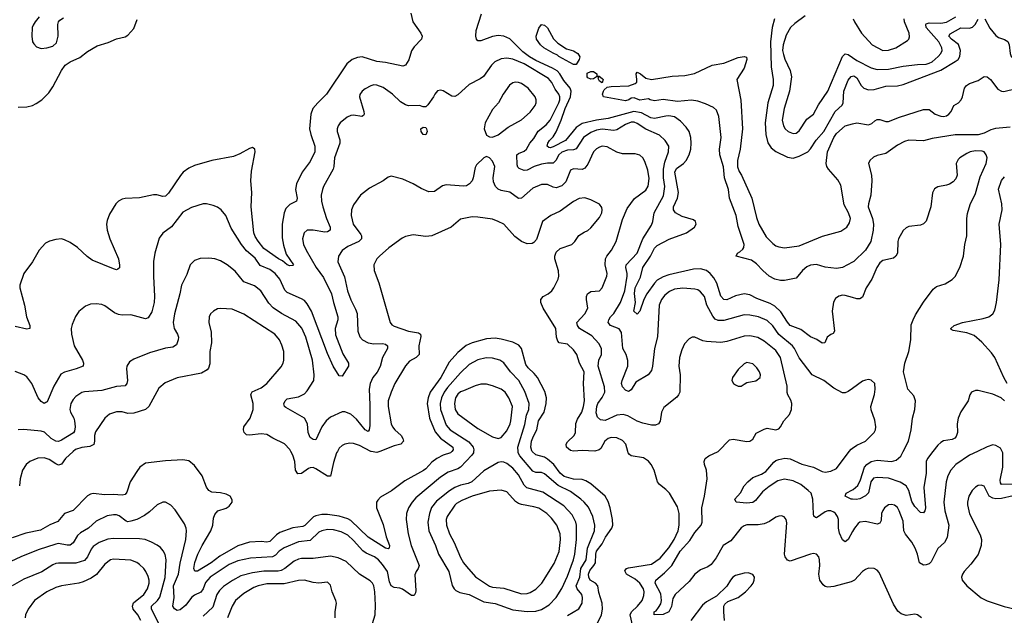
# Model space of a CAD drawing. Header units: inches. Extents: x 1839270 to 1929235, y 762242 to 910350.
# Tile 82 of 256: x 1884241 to 1891050, y 778867 to 782984. Entities that reach past the tile are written whole.
import ezdxf

# ---------------------------------------------------------------- set-up
doc = ezdxf.new("R2010")
doc.units = ezdxf.units.IN
doc.header["$MEASUREMENT"] = 0
for name, color, linetype in [('B8787', 7, 'Continuous'), ('B8788', 7, 'Continuous'), ('B8797', 7, 'Continuous'), ('B8798', 7, 'Continuous')]:
    doc.layers.add(name, color=color, linetype=linetype)

msp = doc.modelspace()

# ---------------------------------------------------------------- linework, layer by layer
at = {"layer": 'B8787', "color": 5}
for points, elevation in [([(1887380.2, 780000), (1887378.2, 779990), (1887367.1, 779972.9), (1887290, 779891.8), (1887270, 779878.2), (1887204.6, 779855.4), (1887150, 779820.9), (1886981.2, 779678.8), (1886955.2, 779650), (1886930.2, 779610), (1886916.9, 779570), (1886912.8, 779530), (1886927.2, 779430), (1886948.9, 779350), (1887002.3, 779210), (1886997.6, 779190), (1886982, 779170), (1886973.4, 779146.6), (1886981.2, 779038.8), (1886978.9, 779021.1), (1886970, 779004.5), (1886950, 779003.6), (1886887.4, 779047.4), (1886870, 779053.8), (1886830, 779058), (1886810, 779069.8), (1886798.7, 779098.7), (1886783.9, 779170), (1886750, 779219.1), (1886721.4, 779250), (1886695.5, 779270), (1886636.3, 779296.3), (1886612.9, 779312.9), (1886550, 779385), (1886510, 779419.8), (1886464.8, 779444.8), (1886410, 779457.9), (1886370, 779460.8), (1886330, 779451.5), (1886310, 779441.9), (1886250, 779384.3), (1886170, 779374.7), (1886070, 779333.4), (1886034.3, 779310), (1886010, 779283.2), (1885990.1, 779269.9), (1885837.5, 779262.5), (1885750, 779242.5), (1885690, 779217.5), (1885558.7, 779130), (1885526.7, 779093.3), (1885509.6, 779050), (1885494.3, 779025.7), (1885450, 779006.9), (1885430, 778989.8), (1885390, 778937.7), (1885350, 778905.5), (1885330, 778900.8), (1885311.6, 778911.6), (1885300.3, 778930), (1885309.9, 778990), (1885303.8, 779070), (1885338.8, 779150), (1885351.7, 779228.3), (1885390.6, 779390), (1885395.3, 779450), (1885392.3, 779470), (1885379.6, 779499.6), (1885316.8, 779596.8), (1885287.3, 779627.3), (1885250, 779649.6), (1885230, 779648), (1885190.6, 779630), (1885138.6, 779581.4), (1885104, 779556), (1885050.4, 779530), (1885010, 779516.5), (1884990, 779513.9), (1884977.9, 779517.9), (1884930, 779554.5), (1884910, 779561.4), (1884890, 779562.4), (1884845.9, 779554.1), (1884770, 779517.7), (1884716.1, 779470), (1884662.1, 779437.9), (1884641.8, 779418.2), (1884610, 779367.2), (1884590, 779352.6), (1884570, 779351.7), (1884510, 779362), (1884490, 779359.6), (1884370, 779318.6), (1884249.6, 779270.4), (1884180.4, 779239.6)], 640), ([(1887229.4, 780000), (1887220.2, 779990), (1887170, 779973.3), (1887124.7, 779950), (1887090, 779925), (1887050, 779880.2), (1887032.9, 779867.1), (1886904.2, 779795.8), (1886812.4, 779727.6), (1886736.5, 779683.5), (1886716.8, 779663.2), (1886709.4, 779650), (1886707.8, 779610), (1886755.3, 779495.3), (1886776.3, 779410), (1886799.1, 779350), (1886795.8, 779330), (1886790, 779325.4), (1886770, 779329.8), (1886650, 779405.9), (1886530, 779522.3), (1886510, 779534.7), (1886450, 779552.1), (1886370, 779562.8), (1886330, 779563.4), (1886290, 779555.2), (1886273.5, 779546.5), (1886212.8, 779487.2), (1886199.7, 779480.3), (1886129.6, 779470.4), (1886040.7, 779439.3), (1886017.1, 779422.9), (1885970, 779377.5), (1885950, 779372.5), (1885910, 779377.2), (1885830, 779373), (1885750, 779346.7), (1885624.1, 779275.8), (1885564.1, 779230), (1885470, 779171.1), (1885451.7, 779171.7), (1885445.8, 779190), (1885452.2, 779232.2), (1885473.6, 779290), (1885502.8, 779350), (1885563.4, 779450), (1885576.5, 779490), (1885582, 779538), (1885590, 779563.8), (1885611.8, 779588.2), (1885670, 779607.9), (1885690, 779622), (1885711.1, 779650), (1885710, 779666), (1885696.2, 779690), (1885670, 779703.6), (1885630, 779713.3), (1885570, 779718), (1885550, 779729.6), (1885533.1, 779753.1), (1885503.5, 779830), (1885450, 779902.4), (1885410, 779933.7), (1885370, 779940.4), (1885250, 779934), (1885110, 779917.4), (1885071.5, 779890), (1885050, 779862), (1885004.7, 779790), (1884980.9, 779719.1), (1884970, 779702.2), (1884950, 779697.5), (1884890, 779701.6), (1884830, 779698.9), (1884750, 779708.4), (1884730, 779705.1), (1884710, 779692.8), (1884610, 779592.4), (1884550, 779569.6), (1884504, 779516), (1884450, 779492.9), (1884385, 779455), (1884284.6, 779435.4), (1884190, 779403.1)], 620), ([(1884611.8, 780000), (1884558.1, 779950), (1884530, 779910.8), (1884510, 779905.7), (1884490, 779913.6), (1884444, 779944), (1884410, 779955.4), (1884365.9, 779954.1), (1884310.1, 779929.9), (1884285.8, 779910), (1884261.6, 779870), (1884243.9, 779810), (1884238.8, 779761.2)], 580), ([(1886438, 780000), (1886432.4, 779990), (1886410, 779922), (1886390, 779829.7), (1886370, 779829), (1886290, 779880.2), (1886270, 779887.6), (1886250, 779886.6), (1886238.7, 779881.3), (1886190, 779846.2), (1886164.7, 779844.7), (1886147.9, 779870), (1886143.4, 779930), (1886130, 779973.6), (1886116.7, 780000)], 580), ([(1886731.8, 780000), (1886710, 779991.7), (1886671, 780000)], 580), ([(1888030, 778864.7), (1888107.6, 778912.4), (1888129.8, 778950.2), (1888133.2, 778990), (1888128.1, 779010), (1888096.5, 779050), (1888089.9, 779070), (1888113.7, 779130), (1888122, 779190), (1888157.9, 779250), (1888168.4, 779331.6), (1888214.9, 779450), (1888217.1, 779490), (1888205.4, 779550), (1888173.9, 779613.9), (1888144.8, 779650), (1888122, 779670), (1888050, 779721.5), (1887963.5, 779763.5), (1887870, 779845.7), (1887850, 779853.2), (1887810, 779853.2), (1887790, 779863.4), (1887698.5, 779970), (1887688.5, 779990), (1887687.8, 780000)], 640), ([(1888230, 778797.8), (1888264.7, 778870), (1888270.4, 778910), (1888268.1, 778950), (1888245.2, 779025.2), (1888237.8, 779070), (1888223.8, 779090), (1888185, 779110), (1888175.8, 779130), (1888174.2, 779150), (1888183.5, 779176.5), (1888212, 779210), (1888222.9, 779230), (1888224.3, 779290), (1888229.2, 779310), (1888270, 779359.8), (1888292.1, 779407.9), (1888336.2, 779470), (1888341.8, 779490), (1888339.8, 779530), (1888324.7, 779610), (1888310, 779653.3), (1888288.9, 779690), (1888190, 779775.9), (1888156.8, 779796.8), (1888130, 779806), (1888071.4, 779808.6), (1888006.6, 779826.6), (1887979, 779850), (1887934.8, 779910), (1887890, 779946.7), (1887870, 779960.2), (1887810, 779976.7), (1887785.7, 780000)], 620), ([(1888480.4, 778790), (1888462.8, 778870), (1888471.1, 778890), (1888513.3, 778930), (1888546.5, 778970), (1888557.3, 779002.7), (1888558.5, 779030), (1888553.9, 779050), (1888528.3, 779090), (1888497.4, 779117.4), (1888436.8, 779150), (1888426.5, 779173.5), (1888437.4, 779190), (1888450, 779195), (1888610, 779220.7), (1888670, 779261.1), (1888730, 779333.8), (1888766.2, 779390), (1888794.5, 779450), (1888800.2, 779490), (1888801.8, 779570), (1888790, 779616.2), (1888735.1, 779710), (1888710, 779736.3), (1888665.6, 779770), (1888651.3, 779790), (1888628.6, 779870), (1888608.6, 779910), (1888590, 779932.1), (1888555.3, 779955.3), (1888470, 779969.8), (1888458.6, 779978.6), (1888449.8, 779990), (1888446.8, 780000)], 580), ([(1890000, 779103.1), (1889990, 779097.7), (1889870, 779065.3), (1889830, 779060.8), (1889810, 779066.4), (1889796.8, 779076.8), (1889773.5, 779110), (1889766.6, 779150), (1889773.8, 779210), (1889771.9, 779250), (1889766.3, 779270), (1889750, 779289.6), (1889730, 779293.5), (1889710, 779289.7), (1889570, 779241.5), (1889550, 779248.3), (1889533.5, 779270), (1889529, 779290), (1889546.7, 779506.7), (1889541.6, 779530), (1889527.8, 779547.8), (1889510, 779554.5), (1889490, 779551.8), (1889470, 779544.2), (1889425.9, 779514.1), (1889390, 779499.8), (1889348.4, 779491.6), (1889270, 779491.9), (1889250, 779486), (1889230, 779472.2), (1889157.9, 779382.1), (1889104.6, 779350), (1889056.9, 779263.1), (1889022.5, 779217.5), (1888998.8, 779201.2), (1888950, 779180.2), (1888910, 779152.1), (1888870, 779100.2), (1888774.2, 779010), (1888758.1, 778981.9), (1888748.7, 778928.7), (1888730.2, 778890), (1888690, 778872.1), (1888628, 778870), (1888629.6, 778890), (1888642, 778898), (1888658.8, 778921.2), (1888673.9, 778946.1), (1888680.2, 778970), (1888675.3, 779015.3), (1888635.7, 779090), (1888640.3, 779110), (1888700, 779160), (1888749.6, 779210.4), (1888809.3, 779310), (1888875.9, 779384.1), (1888910, 779439.7), (1888954, 779490), (1888961.5, 779510), (1888957.6, 779610), (1888976.8, 779690), (1888995.3, 779810), (1888990.8, 779870.8), (1888975.6, 779910), (1888974, 779930), (1888980.7, 779950), (1889006, 779970), (1889070, 779998.7), (1889071.3, 780000)], 560), ([(1890000, 779445.6), (1889970, 779389.7), (1889950, 779375.1), (1889930, 779389.6), (1889910, 779435.6), (1889903.8, 779470), (1889902.5, 779530), (1889895.9, 779550), (1889881.8, 779570), (1889870, 779580.7), (1889850, 779588.9), (1889830, 779589.8), (1889810, 779582.4), (1889750, 779541.3), (1889743.3, 779543.3), (1889732.9, 779552.9), (1889730, 779568), (1889726.6, 779670), (1889713.5, 779710), (1889694.3, 779730), (1889641.6, 779770), (1889590, 779796.4), (1889530, 779808.7), (1889484.6, 779795.4), (1889423.6, 779756.4), (1889378.7, 779721.3), (1889330, 779661.3), (1889310, 779647.2), (1889270, 779641.1), (1889195.3, 779650), (1889185.2, 779670), (1889226, 779714), (1889250, 779760.7), (1889275.6, 779790), (1889310, 779819.5), (1889370, 779842.3), (1889399.8, 779860.2), (1889455.3, 779924.7), (1889470, 779936.9), (1889490, 779944.5), (1889532.1, 779952.1), (1889570, 779949.2), (1889650, 779911.3), (1889730, 779891.4), (1889790, 779861.7), (1889810, 779857), (1889850, 779862.4), (1889890, 779882), (1889977.9, 780000)], 540), ([(1890000, 779668.7), (1889990.4, 779669.6), (1889949.4, 779690), (1889956, 779710), (1890000, 779733.4)], 520), ([(1885205.6, 778805.6), (1885151.7, 778910), (1885151.4, 778930), (1885194.5, 778970), (1885210, 778992.6), (1885247.1, 779127.1), (1885254.1, 779250), (1885247.2, 779287.2), (1885233.3, 779313.3), (1885214.9, 779334.9), (1885192, 779352), (1885153.2, 779373.2), (1885109.9, 779389.9), (1885070, 779395.7), (1884890, 779398.2), (1884850, 779394.2), (1884790.1, 779369.9), (1884750, 779341.5), (1884735.2, 779324.8), (1884709.4, 779270), (1884690, 779245.5), (1884630, 779226.6), (1884510, 779228.3), (1884490, 779224.8), (1884470, 779216.2), (1884393.8, 779166.2), (1884270, 779116.8), (1884190, 779069.7)], 660), ([(1885078.4, 778830), (1885057.4, 778870), (1885026.9, 778910), (1885020.2, 778930), (1885027.7, 778952.3), (1885099.4, 779010), (1885125, 779050), (1885135.4, 779090), (1885135.3, 779110), (1885130, 779135.1), (1885113.1, 779170), (1885099.8, 779190), (1885070, 779218), (1885050, 779231.8), (1885010, 779247.9), (1884890, 779255.4), (1884870, 779250.7), (1884830, 779219.2), (1884771.5, 779148.5), (1884735.4, 779124.6), (1884680.9, 779099.1), (1884650.6, 779090), (1884530, 779070.5), (1884490, 779059.9), (1884427.9, 779030), (1884344, 778970), (1884299, 778910), (1884281.5, 778870), (1884278.3, 778850)], 680), ([(1886680.5, 778810), (1886699.7, 778870), (1886702, 778938), (1886697.8, 779030), (1886689.7, 779070), (1886679.7, 779090), (1886665.3, 779105.3), (1886589.8, 779150), (1886498.2, 779238.2), (1886444, 779264), (1886390, 779274.6), (1886270, 779258.7), (1886190, 779258.7), (1886170, 779254.3), (1886139.8, 779240.2), (1886075.4, 779190), (1886050, 779175.8), (1886028.7, 779171.3), (1885930, 779172.8), (1885850, 779161.5), (1885770, 779138.8), (1885712.6, 779107.4), (1885650, 779066.8), (1885621.8, 779038.2), (1885605.3, 779010), (1885577.2, 778922.8), (1885510, 778860.6)], 660), ([(1886423.1, 778850), (1886422.3, 778890), (1886431.5, 778950), (1886427.8, 778970), (1886401.6, 779030), (1886390, 779074), (1886370, 779097), (1886310, 779089.7), (1886270, 779094.5), (1886210, 779109.8), (1886170, 779108.4), (1886070, 779083.2), (1885950, 779084.8), (1885889.2, 779070.8), (1885861.2, 779058.8), (1885790, 779018.6), (1885734, 778970), (1885709.6, 778930.4), (1885678, 778850)], 680), ([(1889113.8, 778830), (1889109.8, 778890.2), (1889111, 778929), (1889116.1, 778943.9), (1889137.4, 778962.6), (1889210, 778990.4), (1889259.5, 779030), (1889299.5, 779070), (1889313.6, 779090), (1889320.7, 779110), (1889322, 779130), (1889310, 779149.2), (1889279.3, 779159.3), (1889250, 779158), (1889190, 779141.1), (1889172.7, 779130), (1889155.3, 779110), (1889131.7, 779068.3), (1889059.9, 779000.1), (1888990, 778959.5), (1888962, 778938), (1888881.7, 778830)], 580)]:
    msp.add_lwpolyline(points, dxfattribs=dict(at, elevation=elevation))
for points, elevation in [([(1887570, 779927.2), (1887550, 779922.2), (1887450, 779866.2), (1887368.2, 779790), (1887342.5, 779777.5), (1887290, 779767.4), (1887250, 779751.1), (1887212.8, 779727.2), (1887123.3, 779656.7), (1887088.6, 779611.4), (1887073.8, 779570), (1887062.8, 779510), (1887070.1, 779450.1), (1887116.9, 779350), (1887138.2, 779290), (1887208.4, 779170), (1887232.3, 779072.3), (1887244.9, 779050), (1887258, 779038), (1887284.3, 779024.3), (1887350, 779010.1), (1887450, 778958.9), (1887530, 778947.9), (1887650, 778904.5), (1887750, 778892.4), (1887810, 778895.1), (1887850, 778907.6), (1887901.9, 778938.1), (1887949.8, 778990), (1887990, 779051.7), (1888030, 779138), (1888071.3, 779250), (1888079.9, 779290), (1888092.3, 779390), (1888092.5, 779490), (1888087.7, 779510), (1888061.6, 779561.6), (1888003.1, 779623.1), (1887857.5, 779717.5), (1887747, 779747), (1887730, 779766), (1887690, 779837.8), (1887650, 779884.1), (1887610, 779915.3), (1887590, 779924.7)], 660), ([(1887571.2, 779731.2), (1887490, 779724.4), (1887370.4, 779690), (1887298.5, 779661.5), (1887261.1, 779638.9), (1887250, 779628.8), (1887197.2, 779550), (1887191, 779529), (1887192.7, 779490), (1887212.2, 779430), (1887244.7, 779370), (1887290, 779266.9), (1887310, 779230.2), (1887330, 779204.7), (1887393.1, 779133.1), (1887490, 779068.7), (1887510, 779061.7), (1887590, 779054.6), (1887710, 779016.3), (1887750, 779018.4), (1887770, 779024.2), (1887810, 779047.1), (1887850.6, 779090), (1887936.1, 779223.9), (1887971.7, 779308.3), (1887981.5, 779390), (1887977.4, 779430), (1887954.6, 779490), (1887918.2, 779538.2), (1887886.8, 779570), (1887830, 779606.3), (1887796.9, 779616.9), (1887710, 779632.2), (1887690, 779640.2), (1887670, 779653.7), (1887610, 779719.3)], 680)]:
    msp.add_lwpolyline(points, close=True, dxfattribs=dict(at, elevation=elevation))
at = {"layer": 'B8788', "color": 5}
for points, elevation in [([(1886945.4, 783030), (1886960.2, 782970), (1887015.3, 782890), (1887023.7, 782870), (1887019.5, 782850), (1886970, 782796.9), (1886951.4, 782768.6), (1886932.6, 782707.4), (1886910, 782670.6), (1886890, 782663), (1886770, 782688.4), (1886710, 782694.7), (1886610, 782726.6), (1886576.4, 782723.6), (1886540.5, 782710), (1886502.2, 782677.8), (1886362.4, 782470), (1886301.6, 782410), (1886268.4, 782370), (1886253.3, 782330), (1886244.7, 782230), (1886253.3, 782190), (1886281.1, 782110), (1886282, 782070), (1886250, 782003.5), (1886194.5, 781930), (1886156.3, 781850), (1886148.5, 781810), (1886159.3, 781750), (1886156, 781730), (1886110, 781706.3), (1886082.2, 781677.8), (1886068.9, 781650), (1886055.1, 781570), (1886055, 781475), (1886064.4, 781424.4), (1886083.2, 781363.2), (1886133.4, 781290), (1886130, 781284), (1886110, 781282.9), (1886090, 781289.7), (1886057.8, 781317.8), (1886030, 781331.1), (1885930, 781403.2), (1885890, 781452.5), (1885870, 781484.8), (1885860.4, 781510), (1885842.2, 781690), (1885847.5, 781790), (1885839.5, 781870), (1885844, 781936), (1885869.6, 782069.6), (1885866, 782090), (1885850, 782100.7), (1885830, 782094.7), (1885763.4, 782056.6), (1885720.7, 782039.3), (1885570, 782011.6), (1885450, 781975.3), (1885410, 781957.6), (1885370.8, 781929.2), (1885352, 781908), (1885270, 781785.3), (1885250, 781763.9), (1885230, 781760.8), (1885190, 781773.2), (1885166.2, 781773.8), (1885070, 781753.4), (1884970, 781748.7), (1884950, 781743.9), (1884924.4, 781730), (1884906.7, 781710), (1884861.4, 781638.6), (1884844.9, 781595.1), (1884841.1, 781570), (1884846.5, 781530), (1884864.9, 781470), (1884924.9, 781330), (1884931.9, 781288.1), (1884930.3, 781269.7), (1884920.5, 781259.5), (1884910, 781255.6), (1884890, 781261.7), (1884742.4, 781322.4), (1884707.5, 781347.5), (1884640.4, 781410), (1884590, 781442.8), (1884550, 781462), (1884530, 781468.6), (1884490, 781464.2), (1884447, 781453), (1884420.5, 781439.5), (1884374.7, 781390), (1884329.2, 781310.8), (1884270.3, 781230), (1884241.3, 781150), (1884242.4, 781130), (1884274.5, 781010), (1884289.3, 780929.3), (1884311.6, 780870), (1884310.3, 780849.7), (1884290, 780844.2), (1884210, 780863)], 520), ([(1884230, 782380.3), (1884290, 782382.3), (1884330, 782390.3), (1884355.7, 782404.3), (1884394.5, 782430), (1884441.7, 782478.3), (1884470, 782520.7), (1884530, 782633), (1884556.2, 782670), (1884590, 782692.9), (1884657.6, 782722.4), (1884710, 782764.9), (1884777.2, 782802.8), (1884853.5, 782826.5), (1884910, 782851.8), (1884970, 782864.4), (1884990, 782876.9), (1885030, 782923.1), (1885053.8, 782986.2)], 520), ([(1884376.9, 783003.1), (1884347.3, 782970), (1884333.8, 782946.2), (1884328.4, 782930), (1884324.9, 782870), (1884330.3, 782830.3), (1884338, 782818), (1884357.4, 782797.4), (1884390, 782784.9), (1884429.2, 782789.2), (1884470, 782800.6), (1884495.5, 782824.5), (1884508.1, 782870), (1884504.4, 782950), (1884509.7, 782970), (1884518.7, 782981.3), (1884543.3, 782996.7)], 540), ([(1890000, 781062.6), (1889950, 781077.6), (1889930, 781078.7), (1889906, 781074), (1889882.6, 781057.4), (1889869.5, 781030.5), (1889859.5, 780970), (1889874.8, 780830), (1889865.4, 780814.6), (1889850, 780808.7), (1889825.2, 780790), (1889808.8, 780751.2), (1889790, 780747.6), (1889754.1, 780774.1), (1889710, 780791.8), (1889642.4, 780842.4), (1889570, 780870.6), (1889550, 780892.4), (1889504, 780964), (1889462.9, 781002.9), (1889430, 781022.2), (1889337.3, 781057.3), (1889290, 781081.3), (1889250, 781089.1), (1889190, 781074.6), (1889130, 781047.1), (1889110, 781049), (1889090, 781074), (1889062.4, 781162.4), (1889040.1, 781200.1), (1889015.2, 781230), (1888990.8, 781250), (1888950, 781261.1), (1888901.4, 781258.6), (1888730, 781219.9), (1888690, 781205.8), (1888650, 781182.9), (1888630, 781163), (1888576.8, 781090), (1888557, 781050), (1888530, 780969), (1888510, 780947.6), (1888488.6, 780970), (1888500.2, 781030), (1888492.4, 781092.4), (1888496.4, 781130), (1888535, 781205), (1888549.4, 781270), (1888603.9, 781350), (1888630, 781405.7), (1888650, 781422), (1888733.1, 781466.9), (1888853, 781510), (1888906.3, 781550), (1888918.7, 781570), (1888914, 781590), (1888900.4, 781600.4), (1888822.8, 781622.8), (1888776.8, 781650), (1888762.4, 781670), (1888763, 781690), (1888790.9, 781750), (1888796.2, 781790), (1888772.2, 781930), (1888783.5, 781956.5), (1888831.5, 781990), (1888849.8, 782010), (1888870.4, 782050), (1888880.9, 782090), (1888884.5, 782130), (1888881.9, 782170), (1888870, 782210.8), (1888850, 782241.1), (1888810, 782283.7), (1888770, 782312.5), (1888730, 782319.9), (1888710, 782318.2), (1888630, 782299.9), (1888604.8, 782304.8), (1888540.4, 782340.4), (1888488.5, 782350), (1888310, 782301.8), (1888230, 782290.6), (1888130, 782267.1), (1888090, 782237.7), (1888014.3, 782150), (1887930, 782104.5), (1887910, 782097.9), (1887900.3, 782100.3), (1887889.3, 782109.3), (1887893.1, 782130), (1887905.6, 782150), (1887930, 782174), (1887951.2, 782208.8), (1887985.5, 782290), (1888012.5, 782370), (1888050.6, 782450), (1888053.5, 782490), (1888047.4, 782510), (1888002.8, 782562.8), (1887977, 782610), (1887957.1, 782630), (1887924.5, 782650), (1887810, 782701.7), (1887766.8, 782726.8), (1887720.8, 782760.8), (1887630, 782851.9), (1887590, 782869.1), (1887550, 782875.4), (1887510, 782868.1), (1887430, 782837.4), (1887410, 782838), (1887400.7, 782850), (1887394.7, 782870), (1887397.7, 782910), (1887435.6, 783024.4)], 520), ([(1889460.4, 782990), (1889444.8, 782930), (1889433.7, 782830), (1889437.6, 782657.6), (1889452.2, 782570), (1889451.7, 782530), (1889413.5, 782410), (1889395.7, 782270), (1889400.1, 782190), (1889413.6, 782133.6), (1889437.9, 782097.9), (1889470, 782073.8), (1889550, 782033.8), (1889590, 782026), (1889630, 782039.7), (1889690.6, 782070), (1889710, 782091.8), (1889747.7, 782152.3), (1889801.3, 782210), (1889880.9, 782350), (1889927.9, 782392.1), (1889934.8, 782410), (1889940.7, 782490), (1889970, 782566.9), (1889990, 782591), (1890000, 782593.3)], 520), ([(1889672.9, 783010), (1889601.5, 782958.5), (1889570.6, 782929.5), (1889542.3, 782877.7), (1889520.1, 782810), (1889516.6, 782770), (1889522.4, 782742.4), (1889531.9, 782711.9), (1889570, 782633), (1889579, 782590), (1889563.7, 782490), (1889527.2, 782370), (1889513.2, 782290), (1889521.8, 782250), (1889533.6, 782230), (1889554, 782210), (1889590, 782196.2), (1889610, 782200.2), (1889630, 782216.5), (1889684.1, 782295.9), (1889731, 782330), (1889765.5, 782394.5), (1889830.4, 782489.6), (1889929.8, 782730), (1889950, 782747.9), (1889970, 782744.5), (1890000, 782722.6)], 540), ([(1890000, 780434.8), (1889970, 780413.2), (1889950, 780405.2), (1889930, 780405.2), (1889870, 780437), (1889800.9, 780490), (1889720.5, 780530), (1889630, 780646), (1889598.9, 780710), (1889584.3, 780730), (1889490, 780807.9), (1889447.9, 780867.9), (1889410, 780905.5), (1889349.9, 780929.9), (1889290, 780941), (1889250, 780942.9), (1889110, 780905.7), (1889070, 780903.7), (1889050, 780914.6), (1889033.5, 780933.5), (1888993.7, 781010), (1888975.7, 781070), (1888950, 781103.5), (1888930, 781115.5), (1888910, 781120.3), (1888827.6, 781127.6), (1888770, 781120.2), (1888735.1, 781104.9), (1888701.1, 781078.9), (1888678.3, 781050), (1888662, 781010), (1888652.6, 780792.6), (1888630.8, 780710), (1888617.8, 780590), (1888610, 780558), (1888586.7, 780530), (1888502.1, 780477.9), (1888470, 780426), (1888450, 780414.3), (1888430, 780423.1), (1888410, 780445.4), (1888403.7, 780470), (1888406.9, 780490), (1888446.3, 780590), (1888447.4, 780627.4), (1888435.2, 780670), (1888412, 780712), (1888402.6, 780822.6), (1888386.9, 780846.9), (1888327, 780870), (1888309.8, 780890), (1888314.2, 780910), (1888326.4, 780930), (1888350, 780953.2), (1888395.6, 781030), (1888424.5, 781110), (1888442.5, 781210), (1888442.3, 781230), (1888432.6, 781270), (1888434.8, 781290), (1888510, 781370.3), (1888549.9, 781470.1), (1888610, 781563), (1888618.8, 781590), (1888628.4, 781650), (1888693.2, 781766.8), (1888701.7, 781830), (1888692.7, 781890), (1888693.9, 781950), (1888701.8, 781998.2), (1888727.2, 782070), (1888729.8, 782110), (1888705.3, 782150), (1888664.8, 782184.8), (1888570, 782226.7), (1888510, 782267.4), (1888490, 782275.4), (1888470, 782275), (1888430, 782259.5), (1888370, 782222.4), (1888350, 782218.5), (1888270, 782226.5), (1888230, 782219.7), (1888190, 782205.2), (1888140.5, 782170), (1888090, 782091.7), (1888070, 782084.2), (1888030, 782083.1), (1887990, 782069.4), (1887968.1, 782050), (1887948.7, 782011.3), (1887930, 781993.2), (1887890, 781993.3), (1887850, 781986.3), (1887797.8, 781970), (1887750, 781942.9), (1887730, 781941.7), (1887694.9, 781954.9), (1887684.9, 781964.9), (1887680.4, 781980.4), (1887679.2, 782050), (1887690, 782060.2), (1887730, 782076.3), (1887746.6, 782090), (1887769.3, 782130.7), (1887796.7, 782163.3), (1887826.4, 782213.6), (1887882.7, 782257.3), (1887910, 782289.3), (1887968.4, 782410), (1887975.6, 782430), (1887975.7, 782450), (1887969.9, 782470), (1887944.4, 782504.4), (1887921.7, 782550), (1887897.5, 782577.5), (1887730, 782678.2), (1887650, 782712.2), (1887610, 782718.5), (1887570, 782714.4), (1887527.8, 782692.2), (1887503.6, 782670), (1887448.7, 782591.3), (1887425.7, 782574.3), (1887350, 782536.9), (1887270, 782464.2), (1887250, 782453.3), (1887230, 782456.3), (1887170, 782492), (1887150, 782497), (1887130, 782492.7), (1887110.7, 782470), (1887102, 782450), (1887064, 782396), (1887050, 782382), (1887030, 782381.2), (1887006, 782390), (1886930.6, 782389.4), (1886910, 782395.1), (1886875.2, 782415.2), (1886819.5, 782470), (1886754.6, 782514.6), (1886710, 782531.3), (1886690, 782532.8), (1886670, 782527.8), (1886630, 782506.6), (1886609.4, 782490.6), (1886592.3, 782467.7), (1886590.2, 782449.8), (1886620.2, 782350), (1886623.1, 782330), (1886619, 782321), (1886606.2, 782313.8), (1886550, 782323.5), (1886530, 782322), (1886505.5, 782310), (1886457.3, 782270), (1886443, 782250), (1886435.5, 782230), (1886437.1, 782210), (1886454.6, 782154.6), (1886454.9, 782130), (1886417.1, 782030), (1886413.8, 781970), (1886408.5, 781950), (1886343, 781830), (1886334.3, 781810), (1886326.5, 781770), (1886328.4, 781730), (1886337.1, 781690), (1886362.3, 781610), (1886389.1, 781550), (1886388.7, 781530), (1886370, 781518.2), (1886350, 781515.9), (1886270, 781529.8), (1886230, 781529.7), (1886208.2, 781511.8), (1886196.5, 781470), (1886204.4, 781430), (1886221.3, 781390), (1886291.5, 781270), (1886341.7, 781201.7), (1886396.3, 781090), (1886410, 781028.7), (1886440.8, 780930), (1886440.9, 780910), (1886423, 780850), (1886426, 780806.1), (1886474.9, 780674.9), (1886514, 780610), (1886514.3, 780590), (1886470, 780519.3), (1886450, 780521.2), (1886409.8, 780590), (1886370, 780677.6), (1886259.3, 780970), (1886230, 781020.3), (1886210, 781041.8), (1886190, 781055.4), (1886090, 781097.8), (1886074.8, 781114.8), (1886039.9, 781190), (1886007.9, 781230), (1885970, 781258.1), (1885904.9, 781284.9), (1885870, 781334.6), (1885810, 781387), (1885775.7, 781430), (1885702.7, 781542.7), (1885666.3, 781630), (1885634, 781670), (1885610, 781687.6), (1885579.4, 781699.4), (1885532.3, 781712.2), (1885510, 781711.1), (1885430, 781686.6), (1885370, 781653.6), (1885290, 781551.8), (1885231.2, 781508.8), (1885206.1, 781473.9), (1885174.6, 781370), (1885167, 781313), (1885165.8, 781210), (1885174.3, 781070), (1885170.1, 781029.9), (1885155.4, 780964.6), (1885130, 780922.6), (1885110, 780916.4), (1885010, 780943.1), (1884950, 780941.3), (1884925.3, 780945.3), (1884897.1, 780957.1), (1884830, 781006.6), (1884810, 781015.1), (1884770, 781020.9), (1884730, 781017), (1884696.1, 781003.9), (1884650, 780966), (1884627.3, 780932.7), (1884603.4, 780876.6), (1884598, 780850), (1884598.3, 780810), (1884617.3, 780730), (1884674.7, 780630), (1884682.3, 780610), (1884679.3, 780590), (1884630.6, 780570), (1884551.6, 780548.4), (1884526.6, 780533.4), (1884477.7, 780450), (1884430, 780342), (1884422.3, 780337.7), (1884410, 780331.8), (1884390, 780345.6), (1884369.8, 780369.8), (1884326, 780470), (1884290, 780514.5), (1884270, 780528.7), (1884210, 780552.6)], 540), ([(1890000, 781306.9), (1889930, 781271.2), (1889890, 781263.5), (1889810, 781272.6), (1889750, 781290.8), (1889710, 781287.7), (1889685.2, 781274.8), (1889653.7, 781250), (1889610, 781196.8), (1889530, 781181.5), (1889501.9, 781181.9), (1889463.5, 781190), (1889424.1, 781210), (1889378.9, 781250), (1889336.7, 781296.7), (1889301.3, 781321.3), (1889196, 781350), (1889203.7, 781370), (1889221, 781379), (1889241.3, 781398.7), (1889248.2, 781410), (1889249.8, 781430), (1889210, 781554), (1889195.6, 781630), (1889150, 781749.3), (1889142, 781810), (1889114, 781890), (1889108, 781968), (1889082.9, 782050), (1889080.7, 782090), (1889091.3, 782170), (1889075.1, 782315.1), (1889058.5, 782358.5), (1889037.7, 782377.7), (1888983.3, 782403.3), (1888930, 782419.7), (1888886.7, 782426.7), (1888790, 782418.7), (1888690, 782433.5), (1888630, 782423.5), (1888600.5, 782430), (1888590, 782437.6), (1888530, 782427.9), (1888490, 782444.4), (1888470, 782441.8), (1888454.3, 782430), (1888430, 782424), (1888279, 782450), (1888272.3, 782470), (1888278, 782490), (1888281.6, 782498.4), (1888303.2, 782516.8), (1888330, 782523), (1888452.3, 782527.7), (1888497.4, 782542.6), (1888507.6, 782552.4), (1888509.7, 782570), (1888503, 782610), (1888510, 782620.5), (1888534.4, 782610), (1888570, 782580.4), (1888610, 782571.5), (1888752.7, 782592.7), (1888841, 782599), (1888907.2, 782612.8), (1889029.5, 782670.5), (1889110, 782682.8), (1889210, 782722.8), (1889250, 782730.5), (1889266, 782726), (1889270.2, 782710), (1889250, 782649.5), (1889200.7, 782570), (1889227.5, 782427.5), (1889239.4, 782230), (1889222.8, 782090), (1889205, 782010), (1889205.8, 781965.8), (1889215.7, 781935.7), (1889231.9, 781910), (1889304.1, 781750), (1889336.5, 781616.5), (1889351.6, 781571.6), (1889402.3, 781482.3), (1889450, 781435.8), (1889470, 781421.6), (1889490, 781414.4), (1889530, 781406.4), (1889630, 781420.3), (1889792.6, 781487.4), (1889918.4, 781521.6), (1889961.4, 781550), (1889980.2, 781579.8), (1889986, 781610), (1889972.7, 781650), (1889943.4, 781703.4), (1889919.8, 781839.8), (1889898, 781878), (1889834.8, 781950), (1889821.6, 781970), (1889816.9, 781990), (1889826.3, 782070), (1889869.7, 782170), (1889890, 782197.2), (1889950, 782250.7), (1890000, 782263.9)], 480), ([(1889071.3, 780000), (1889150, 780080.7), (1889174.8, 780085.2), (1889270, 780068.7), (1889290, 780070.5), (1889310, 780084.9), (1889334.3, 780125.7), (1889390, 780153.4), (1889410, 780159.5), (1889470, 780148.9), (1889490, 780156.5), (1889502.6, 780170), (1889525.1, 780210), (1889565.4, 780254.6), (1889578.5, 780290), (1889580.6, 780330), (1889574.5, 780354.5), (1889552.3, 780390), (1889547.1, 780407.1), (1889548.2, 780451.8), (1889501.1, 780650), (1889470, 780698), (1889390, 780762.9), (1889346.4, 780786.4), (1889290, 780798.5), (1889250, 780795.6), (1889130, 780758.5), (1889090, 780751.9), (1888990, 780758.9), (1888964.7, 780764.7), (1888910, 780789.6), (1888890.4, 780789.6), (1888870, 780778.4), (1888837.4, 780742.6), (1888819, 780701), (1888804.4, 780650), (1888799.6, 780590), (1888808.1, 780530), (1888806.5, 780410), (1888797.4, 780390), (1888784.6, 780375.4), (1888695.6, 780304.4), (1888678.7, 780270), (1888670.3, 780209.7), (1888657.3, 780190), (1888638, 780182), (1888610, 780180.5), (1888550, 780194.3), (1888510, 780208.4), (1888445.5, 780245.5), (1888414.8, 780254.8), (1888370, 780250.4), (1888290, 780212.3), (1888257.7, 780217.7), (1888236.4, 780236.4), (1888226.9, 780266.9), (1888231.6, 780310), (1888238, 780330), (1888270, 780371.3), (1888288, 780410), (1888285.8, 780445.8), (1888241.4, 780590), (1888245.7, 780630), (1888263.2, 780670), (1888263.7, 780710), (1888245.2, 780745.2), (1888197.7, 780797.7), (1888111.9, 780850), (1888097.2, 780870), (1888094.8, 780890), (1888148.6, 780950), (1888169.8, 780990), (1888161.5, 781050), (1888161, 781070), (1888166.9, 781090), (1888190, 781106), (1888250, 781110.4), (1888270, 781130.7), (1888300.8, 781210), (1888303.1, 781230), (1888289.1, 781290), (1888291.4, 781330), (1888301.2, 781350), (1888332.5, 781390), (1888365, 781450), (1888410, 781603.8), (1888441.2, 781678.8), (1888492.8, 781747.2), (1888570, 781806.7), (1888586.1, 781833.9), (1888594.4, 781885.6), (1888583.9, 781943.9), (1888563.8, 782003.8), (1888549.8, 782029.7), (1888530, 782047.3), (1888496.4, 782056.4), (1888410, 782056.8), (1888370, 782068.7), (1888304.2, 782104.2), (1888270, 782109), (1888250, 782103.4), (1888230, 782091.5), (1888208.1, 782070), (1888170, 781985.1), (1888150, 781957.2), (1888130, 781948.2), (1888070, 781952.2), (1888050, 781943.5), (1888016.9, 781863.1), (1887990, 781836.1), (1887950, 781822.3), (1887930, 781826), (1887890, 781844.5), (1887850, 781845.8), (1887790, 781819.1), (1887710, 781750.9), (1887690, 781747.2), (1887630.7, 781790.7), (1887570, 781804.2), (1887550, 781813.5), (1887531.1, 781830), (1887517.4, 781862.6), (1887514.5, 781890), (1887527.3, 781970), (1887510, 782005.2), (1887490, 782029.2), (1887470, 782039), (1887450, 782029), (1887399.9, 781980.1), (1887390, 781962), (1887376.9, 781890), (1887369.2, 781870), (1887351.7, 781848.3), (1887330, 781836.5), (1887310, 781832.3), (1887190, 781842.2), (1887164.6, 781835.4), (1887110, 781796.4), (1887070, 781795), (1887016.8, 781816.8), (1886961.2, 781850), (1886890, 781882.4), (1886810, 781902), (1886790, 781896), (1886753.4, 781870), (1886659.3, 781819.3), (1886598.7, 781770), (1886550, 781703.7), (1886536.5, 781670), (1886532.7, 781630), (1886548.1, 781570), (1886599.4, 781499.4), (1886604.4, 781490), (1886604, 781470), (1886586.7, 781450), (1886510, 781415.4), (1886471.5, 781388.5), (1886446.7, 781350), (1886441.3, 781310), (1886487.4, 781207.4), (1886508.4, 781110), (1886530, 781048.2), (1886563.8, 780983.8), (1886574.1, 780954.1), (1886580.2, 780830), (1886592.8, 780792.8), (1886612.4, 780770), (1886650.9, 780750.9), (1886690, 780744.2), (1886750, 780746.2), (1886770, 780741.8), (1886784.9, 780730), (1886784.1, 780710), (1886750.1, 780650), (1886734.4, 780585.6), (1886712.9, 780547.1), (1886682.8, 780510), (1886663.5, 780470), (1886657.5, 780430), (1886662.5, 780322.5), (1886661.4, 780178.6), (1886657.4, 780150), (1886650, 780138.4), (1886630, 780148.6), (1886570, 780222), (1886530, 780256.5), (1886490, 780273), (1886470, 780272.4), (1886390, 780236.1), (1886359.7, 780210), (1886331, 780170), (1886290, 780080.9), (1886270, 780081.6), (1886250, 780096.2), (1886235.6, 780130), (1886231.6, 780190), (1886210.9, 780230), (1886082.5, 780302.5), (1886073.3, 780310), (1886067.6, 780327.6), (1886076, 780350), (1886090, 780364), (1886170, 780377.9), (1886210, 780398.2), (1886230, 780419.1), (1886274.2, 780490), (1886276.8, 780530), (1886266.5, 780630), (1886220.5, 780790), (1886191.9, 780851.9), (1886150, 780898.9), (1886052, 780952), (1885992.9, 780992.9), (1885964.9, 781024.9), (1885908.2, 781110), (1885864.8, 781144.8), (1885790, 781172.4), (1885730, 781244.7), (1885676.2, 781290), (1885630, 781318), (1885590, 781330.9), (1885550, 781334.7), (1885490, 781332.4), (1885450, 781320.5), (1885419.5, 781290), (1885396.4, 781223.6), (1885359.6, 781150), (1885349.2, 781090), (1885312.1, 780950), (1885303.2, 780890), (1885309.2, 780850), (1885332.7, 780810), (1885338.5, 780790), (1885336.9, 780770), (1885324.5, 780735.5), (1885299.5, 780720.5), (1885250, 780714), (1885138, 780682), (1885030, 780638), (1885001.5, 780618.5), (1884983.1, 780590), (1884980.3, 780570), (1884986.2, 780490), (1884982.3, 780470), (1884970, 780453.3), (1884910, 780448.9), (1884810, 780421.7), (1884690, 780412.5), (1884670, 780405.8), (1884630, 780380.4), (1884610, 780358), (1884594.4, 780330), (1884587.5, 780290), (1884591.3, 780270), (1884614.7, 780230), (1884621.2, 780210), (1884623.8, 780170), (1884620, 780140), (1884612.8, 780127.2), (1884530, 780077.7), (1884510, 780069), (1884490, 780070.7), (1884458.2, 780090), (1884411.7, 780131.7), (1884390, 780140.8), (1884270, 780152.2), (1884230, 780148.3)], 560), ([(1888446.8, 780000), (1888431.8, 780050), (1888410, 780075.3), (1888370, 780094.2), (1888330, 780095.2), (1888310.6, 780090), (1888287.5, 780070), (1888260, 780020), (1888248.7, 780010), (1888217.5, 780002.5), (1888130, 780006.8), (1888070, 780002), (1888050, 780006.1), (1888022.6, 780030), (1888019, 780050), (1888030, 780066.5), (1888076.1, 780110), (1888083.4, 780130), (1888087, 780193), (1888098.4, 780221.6), (1888127.2, 780270), (1888140.2, 780310), (1888145.7, 780350), (1888139.1, 780470), (1888144.4, 780550), (1888111.9, 780610), (1888094.8, 780670), (1888070, 780702.8), (1888030, 780742.1), (1887971.4, 780751.4), (1887962.1, 780762.1), (1887953.9, 780790), (1887947.5, 780850), (1887859.8, 780990), (1887845.3, 781030), (1887844, 781050), (1887860.5, 781070), (1887895.6, 781090), (1887919.7, 781110), (1887935.4, 781130), (1887965.6, 781190), (1887969.8, 781210), (1887967.1, 781247.1), (1887942, 781330), (1887940.9, 781350), (1887950, 781378), (1887978, 781402), (1888059, 781430), (1888079.3, 781450), (1888107.8, 781492.2), (1888144.2, 781515.8), (1888170, 781526), (1888190, 781546), (1888250, 781617.6), (1888266.2, 781650), (1888269.8, 781670), (1888266.4, 781686.4), (1888250, 781709.6), (1888190, 781739.6), (1888150, 781752.3), (1888110, 781746.9), (1888070, 781727.4), (1887979.3, 781660.7), (1887913.4, 781630), (1887856.3, 781590), (1887814.4, 781465.6), (1887797, 781443), (1887783.8, 781436.2), (1887750, 781435.1), (1887710, 781451.2), (1887666.1, 781486.1), (1887590, 781569.7), (1887550, 781589.7), (1887510, 781605.7), (1887410, 781619.7), (1887370, 781620.4), (1887290, 781605.6), (1887224.9, 781550), (1887090, 781489.8), (1887050, 781485), (1886963.1, 781496.9), (1886910, 781484.7), (1886886.9, 781473.1), (1886793, 781407), (1886728.9, 781350), (1886710.2, 781329.8), (1886690.3, 781290), (1886691.6, 781250), (1886724.6, 781164.6), (1886803.6, 780890), (1886814.7, 780874.7), (1886830, 780865.2), (1886930, 780830.8), (1886998.4, 780818.4), (1887011.6, 780810), (1887014.8, 780794.8), (1887000.2, 780730), (1887004.6, 780670), (1886983.7, 780650), (1886936.8, 780623.2), (1886909, 780591), (1886835.9, 780470), (1886808.8, 780410), (1886789.4, 780350), (1886788, 780310), (1886809.3, 780190), (1886818.4, 780170), (1886834.7, 780150), (1886879.7, 780110), (1886891.6, 780090), (1886895, 780070), (1886877.1, 780050), (1886830, 780037.3), (1886731.8, 780000)], 580), ([(1886116.7, 780000), (1886110, 780013.3), (1886071.5, 780051.5), (1885990.9, 780090.9), (1885950, 780116.9), (1885910, 780121.2), (1885830, 780110.9), (1885810, 780115.4), (1885794.3, 780130), (1885787.9, 780150), (1885791, 780170), (1885834.8, 780230), (1885856.5, 780290), (1885856.5, 780330), (1885839.1, 780390), (1885841.6, 780398.4), (1885848.9, 780411.1), (1885910, 780438.6), (1885950.5, 780469.5), (1886050, 780584.4), (1886063.1, 780610), (1886067.4, 780630), (1886066.6, 780690), (1886054, 780734), (1886037.7, 780770), (1886006.3, 780810), (1885790, 780948.7), (1885710, 780983.5), (1885632, 780988), (1885610, 780984.2), (1885580.7, 780970), (1885560.5, 780950), (1885550.3, 780929.6), (1885548.8, 780890), (1885564.8, 780824.8), (1885567.6, 780750), (1885556.9, 780690), (1885554.9, 780605.1), (1885545.7, 780574.3), (1885537, 780563), (1885498.4, 780541.6), (1885330, 780508.7), (1885246.4, 780473.6), (1885204.2, 780435.8), (1885133.4, 780310), (1885110, 780289.8), (1885030, 780264.1), (1884990, 780262.9), (1884950, 780272.4), (1884910, 780273.6), (1884863, 780257), (1884829.4, 780230.6), (1884765.2, 780134.8), (1884757.9, 780110), (1884759, 780070), (1884753.5, 780046.5), (1884726.7, 780033.3), (1884670, 780027.9), (1884626.4, 780013.6), (1884611.8, 780000)], 580), ([(1887785.7, 780000), (1887782.8, 780002.8), (1887774.5, 780030), (1887781.1, 780070), (1887793.9, 780106.1), (1887816.9, 780150), (1887827.8, 780210), (1887867.6, 780270), (1887881.7, 780330), (1887883.2, 780370), (1887873.3, 780413.3), (1887821, 780510), (1887798.3, 780538.3), (1887757.1, 780577.1), (1887740.4, 780600.4), (1887711.4, 780710), (1887693.7, 780733.7), (1887650, 780755), (1887570, 780776.2), (1887530, 780781.6), (1887470, 780778), (1887370, 780749.2), (1887329.2, 780730.8), (1887270, 780684.6), (1887210, 780617.1), (1887152.2, 780510), (1887079.9, 780410), (1887064.6, 780370), (1887057.7, 780330), (1887074.4, 780230), (1887114.2, 780134.2), (1887152.1, 780092.1), (1887236.3, 780030), (1887238.5, 780010), (1887229.4, 780000)], 620), ([(1887687.8, 780000), (1887685.7, 780030), (1887733.9, 780186.1), (1887744.9, 780250), (1887761.4, 780290), (1887763.2, 780330), (1887734.1, 780414.1), (1887693.6, 780490), (1887634.6, 780550), (1887590, 780611.1), (1887562, 780630), (1887510, 780644.8), (1887465.6, 780645.6), (1887410, 780632.8), (1887350, 780600.6), (1887290, 780542), (1887199.6, 780440.4), (1887177.4, 780410), (1887157.2, 780370), (1887147.9, 780330), (1887150.1, 780290), (1887190, 780180.7), (1887218.4, 780150), (1887346.5, 780066.5), (1887376.3, 780030), (1887382.3, 780010), (1887380.2, 780000)], 640), ([(1886671, 780000), (1886670, 780000.2), (1886590, 780039.8), (1886550, 780054.6), (1886523.5, 780056.5), (1886489.3, 780050.7), (1886470, 780040.5), (1886450, 780021.3), (1886438, 780000)], 580), ([(1889977.9, 780000), (1889990, 780016.3), (1890000, 780023)], 540)]:
    msp.add_lwpolyline(points, dxfattribs=dict(at, elevation=elevation))
for points, elevation in [([(1888090, 782673.2), (1888070, 782674.3), (1887970, 782729.4), (1887959.7, 782739.7), (1887930, 782751.9), (1887866.6, 782790), (1887841.7, 782810), (1887815.6, 782850), (1887811.6, 782870), (1887830, 782926), (1887850, 782951.3), (1887870, 782946.8), (1887890, 782927.3), (1887932.5, 782852.5), (1887961.7, 782821.7), (1888023.4, 782783.4), (1888070, 782768.2), (1888100.3, 782750), (1888113.4, 782726.6), (1888110.3, 782709.7)], 480), ([(1888232.7, 782592.7), (1888247.3, 782592.7), (1888270, 782578), (1888276, 782570), (1888270, 782548.7), (1888250, 782558), (1888242, 782578), (1888246, 782586), (1888230, 782588.7), (1888210, 782576), (1888190, 782572.3), (1888170, 782582), (1888164.7, 782590), (1888166.3, 782613.7), (1888190, 782624.9), (1888210, 782626.8), (1888231.3, 782610)], 480), ([(1887670, 782552.1), (1887650, 782548), (1887627.5, 782532.5), (1887585.2, 782470), (1887551.2, 782408.8), (1887510, 782362.7), (1887458.7, 782270), (1887454, 782230), (1887470, 782186.8), (1887490, 782174), (1887510, 782173), (1887550, 782187), (1887619.3, 782240.7), (1887710, 782291.5), (1887770, 782344.9), (1887805.7, 782390), (1887813.5, 782410), (1887813.5, 782430), (1887805.4, 782450), (1887758, 782510), (1887710, 782543.5), (1887690, 782550.9)], 560), ([(1887050, 782189), (1887030, 782189.3), (1887017.2, 782210), (1887015.3, 782230), (1887030, 782241), (1887050, 782238), (1887054.8, 782230), (1887058.8, 782210)], 540), ([(1889270, 780613.3), (1889250, 780604.5), (1889210, 780566.6), (1889170.7, 780510), (1889164.7, 780490), (1889176, 780470), (1889190, 780458.8), (1889210, 780450.8), (1889230, 780450.7), (1889250, 780464), (1889270, 780475.5), (1889331.6, 780488.4), (1889360.7, 780510), (1889363, 780530), (1889356.9, 780550), (1889338, 780578), (1889310, 780605.1)], 580), ([(1887430, 780464.1), (1887390, 780453.5), (1887310, 780419.2), (1887290, 780410.5), (1887270, 780394.8), (1887253.7, 780370), (1887247.5, 780330), (1887253.3, 780290), (1887270, 780258.5), (1887410, 780157.8), (1887510, 780100.3), (1887550, 780088.5), (1887570, 780097), (1887610, 780140.9), (1887633.2, 780190), (1887637.9, 780210), (1887648.2, 780310), (1887624.1, 780370), (1887598.8, 780410), (1887570, 780430.6), (1887510, 780453.8), (1887470, 780463.5)], 660)]:
    msp.add_lwpolyline(points, close=True, dxfattribs=dict(at, elevation=elevation))
at = {"layer": 'B8797', "color": 5}
for points, elevation in [([(1890864.9, 780000), (1890810, 779973.5), (1890714.6, 779910), (1890679.1, 779870), (1890659.7, 779830), (1890647.5, 779790), (1890632.4, 779650), (1890637.3, 779590), (1890666.2, 779490), (1890654.3, 779405.7), (1890636.4, 779370), (1890591, 779329), (1890543.1, 779236.9), (1890530, 779222.7), (1890510, 779215), (1890490, 779214.5), (1890463.1, 779230), (1890449.8, 779290), (1890434.4, 779330), (1890410, 779373), (1890366.9, 779426.9), (1890356, 779450), (1890350, 779517.2), (1890322.7, 779590), (1890310, 779613), (1890290, 779628.2), (1890270, 779632.8), (1890250, 779631.2), (1890222, 779610), (1890208.6, 779591.4), (1890200.7, 779570), (1890197.6, 779522.4), (1890190, 779503.6), (1890170, 779497.6), (1890090, 779516.1), (1890050, 779510.6), (1890038, 779502), (1890013.1, 779470), (1890000, 779445.6)], 540), ([(1890556.5, 780000), (1890518, 779950), (1890509.5, 779930), (1890508.5, 779850), (1890493.1, 779750), (1890505.4, 779610), (1890500.9, 779590), (1890490, 779575.1), (1890470, 779576.4), (1890430, 779619.4), (1890410, 779654.2), (1890390.3, 779730), (1890370, 779760.7), (1890330, 779786.4), (1890250, 779814.5), (1890170, 779820.4), (1890146.2, 779813.8), (1890127.7, 779790), (1890110, 779713.3), (1890090, 779692.6), (1890050, 779671.2), (1890026.2, 779666.2), (1890000, 779668.7)], 520), ([(1890000, 779733.4), (1890004.3, 779735.7), (1890036.6, 779763.4), (1890056, 779804), (1890082.9, 779890), (1890098.4, 779910), (1890130, 779929.6), (1890170, 779939.1), (1890270, 779929.1), (1890301, 779939), (1890333, 779967), (1890350.1, 780000)], 520), ([(1891204.8, 779775.2), (1891030, 779771.8), (1891022.9, 779782.9), (1891021.3, 779801.3), (1891039.9, 779890), (1891040.4, 779990), (1891035.2, 780000)], 540), ([(1891110, 779692.6), (1891030, 779675.2), (1890990, 779673), (1890970, 779676.5), (1890944.8, 779690), (1890910, 779758.9), (1890890, 779766.9), (1890870, 779763.1), (1890850, 779752.2), (1890827.1, 779730), (1890803.5, 779690), (1890794.2, 779650), (1890794.2, 779630), (1890810, 779568), (1890883.4, 779423.3), (1890890.8, 779390), (1890888.6, 779350), (1890870, 779288), (1890819.3, 779220.7), (1890772.7, 779170), (1890761.3, 779150), (1890754.4, 779130), (1890758.4, 779110), (1890790.4, 779070), (1890890, 778988.4), (1890930, 778967), (1891048.7, 778928.7), (1891227, 778887)], 560), ([(1890476, 778850), (1890449.5, 778869.5), (1890430, 778873.6), (1890370, 778865.4), (1890336.6, 778876.6), (1890314.4, 778894.4), (1890284.4, 778944.4), (1890183.5, 779163.5), (1890170, 779179.5), (1890150, 779189.6), (1890111.5, 779191.5), (1890090, 779182.9), (1890070, 779169.4), (1890012.7, 779110), (1890000, 779103.1)], 560)]:
    msp.add_lwpolyline(points, dxfattribs=dict(at, elevation=elevation))
at = {"layer": 'B8798', "color": 5}
for points, elevation in [([(1890000, 782722.6), (1890030, 782700.8), (1890130, 782650.9), (1890170, 782640.2), (1890250, 782642.5), (1890350, 782663), (1890450, 782675.1), (1890510, 782677.3), (1890530, 782683.1), (1890550, 782693.4), (1890593.3, 782730), (1890611.4, 782750), (1890619.8, 782770), (1890618.1, 782790), (1890596.7, 782830), (1890509.9, 782930), (1890506.2, 782950), (1890510, 782955.3), (1890530, 782962.8), (1890610, 782959.4), (1890650, 782966.2), (1890715.4, 783004.6)], 540), ([(1890000, 782593.3), (1890010, 782595.5), (1890030, 782582.2), (1890059.8, 782530), (1890079, 782510), (1890110, 782499.5), (1890150, 782500.7), (1890230, 782524.6), (1890310, 782527.8), (1890350, 782536.6), (1890610, 782634.7), (1890710, 782695), (1890729.9, 782710), (1890741.7, 782730), (1890747.6, 782770), (1890732.1, 782812.1), (1890683.7, 782850), (1890666.8, 782870), (1890674.7, 782885.3), (1890750, 782928), (1890810, 782926.4), (1890830, 782933.3), (1890848.5, 782951.5), (1890870, 782988.4)], 520), ([(1890005.5, 782990), (1890014.4, 782970), (1890063.2, 782890), (1890134.9, 782810), (1890210, 782771.1), (1890250, 782772.8), (1890298.7, 782790), (1890379.3, 782840.7), (1890389.6, 782850), (1890395.1, 782865), (1890391.9, 782890), (1890358.5, 782970), (1890356.5, 782990)], 560), ([(1890914.6, 782990), (1890950, 782924.5), (1890990, 782874.9), (1891010, 782860.3), (1891050, 782847.9), (1891073.7, 782833.7), (1891083.9, 782810), (1891090.2, 782750), (1891098, 782730), (1891114.4, 782710), (1891150, 782686.1), (1891189, 782671), (1891270, 782657.8), (1891300.7, 782659.3), (1891343.7, 782670), (1891357.3, 782690), (1891356.8, 782710), (1891337.9, 782770), (1891315.8, 782810), (1891228.9, 782910), (1891190.8, 782970), (1891181.2, 783010)], 520), ([(1890000, 782263.9), (1890030, 782271.9), (1890110, 782257.9), (1890134.3, 782265.7), (1890154.3, 782285.7), (1890170, 782293.9), (1890190, 782294.2), (1890230, 782280.5), (1890250, 782279.8), (1890326, 782310), (1890490, 782363.8), (1890530, 782362.6), (1890571.5, 782331.5), (1890610, 782317.3), (1890630, 782313.8), (1890650, 782319.3), (1890667.1, 782330), (1890682.8, 782350), (1890701.6, 782390), (1890732, 782410), (1890751.8, 782430), (1890760.7, 782450), (1890774.7, 782510), (1890788, 782530), (1890810, 782543.2), (1890870, 782563.5), (1890910, 782590.2), (1890930.3, 782590), (1890953.4, 782570), (1891004.8, 782504.8), (1891029.3, 782489.3), (1891047.2, 782487.2), (1891131, 782509)], 480), ([(1891090, 782242.1), (1890987.8, 782232.2), (1890957.3, 782222.7), (1890910, 782198.6), (1890870, 782188.4), (1890710, 782187.6), (1890550, 782161.8), (1890490, 782147), (1890389.3, 782150.7), (1890358.9, 782141.1), (1890310, 782116.3), (1890230, 782058.6), (1890170, 782044.1), (1890146.1, 782033.9), (1890119.1, 782010), (1890110.2, 781990), (1890131.1, 781910), (1890133.8, 781870), (1890126.1, 781770), (1890109.5, 781710), (1890108.9, 781690), (1890137.8, 781610), (1890144.2, 781570), (1890143.3, 781530), (1890125.8, 781450), (1890090, 781389.9), (1890010, 781312), (1890000, 781306.9)], 480), ([(1890350.1, 780000), (1890386.6, 780070), (1890405.2, 780150), (1890415.9, 780230), (1890431.2, 780290), (1890434.6, 780350), (1890423.6, 780383.6), (1890382.4, 780430), (1890352.7, 780550), (1890362.4, 780610), (1890389.8, 780690), (1890402.3, 780770), (1890406.1, 780873.9), (1890418.4, 780910), (1890436.3, 780943.7), (1890490, 781030.3), (1890557.6, 781122.4), (1890581.4, 781138.6), (1890641.6, 781158.4), (1890690, 781187.2), (1890710.5, 781209.5), (1890741.8, 781270), (1890767.1, 781350), (1890776.8, 781430), (1890789.8, 781490), (1890789.8, 781610), (1890794.8, 781645.2), (1890813.5, 781706.5), (1890850, 781782.8), (1890882.3, 781897.7), (1890923.8, 781990), (1890930.8, 782030), (1890925.3, 782050), (1890910, 782069.7), (1890896.3, 782076.3), (1890850, 782078.4), (1890813, 782070), (1890790, 782059.3), (1890741.6, 782030), (1890730, 782018.4), (1890716.5, 781990), (1890722.6, 781910), (1890715.2, 781884.7), (1890696.5, 781863.5), (1890670, 781847.8), (1890650, 781839.7), (1890590, 781829.5), (1890566, 781814), (1890553.7, 781786.3), (1890540.8, 781690), (1890508.5, 781591.5), (1890490, 781572.6), (1890470, 781563.1), (1890390, 781555.1), (1890370, 781545.6), (1890350, 781527), (1890319.1, 781470), (1890313.6, 781450), (1890310.2, 781370), (1890300.2, 781350), (1890283.4, 781336.6), (1890210, 781319.2), (1890190, 781302.8), (1890168.8, 781270), (1890132.5, 781190), (1890094.5, 781130), (1890070, 781067), (1890050, 781054.4), (1890030, 781053.6), (1890000, 781062.6)], 520), ([(1891070.5, 780470), (1891045.8, 780510), (1890983.5, 780650), (1890961.5, 780681.5), (1890893.8, 780753.8), (1890840.2, 780800.2), (1890790, 780820.5), (1890696.2, 780836.2), (1890682.7, 780842.7), (1890679.8, 780850), (1890704, 780870), (1890759.7, 780890), (1890902.4, 780917.6), (1890942.4, 780930), (1890969.9, 780950), (1890983.5, 780976.5), (1890995.8, 781030), (1891014.6, 781185.4), (1891025.5, 781430), (1891013.1, 781570), (1891035.6, 781670), (1891031.8, 781711.8), (1891010, 781812.2), (1891030, 781872.2), (1891050, 781898.7)], 480), ([(1890000, 780023), (1890030, 780043), (1890090, 780070.4), (1890149.6, 780130), (1890159.6, 780150), (1890162.4, 780170), (1890155.2, 780215.2), (1890128.1, 780288.1), (1890126, 780310), (1890152, 780392), (1890156, 780430), (1890153.2, 780470), (1890130, 780493.2), (1890110, 780497.2), (1890090, 780493.2), (1890070, 780485.2), (1890000, 780434.8)], 540), ([(1891052.1, 780350), (1891028.9, 780370), (1890970, 780395.8), (1890870, 780419.7), (1890850, 780421.6), (1890823, 780410), (1890810.3, 780389.7), (1890798.9, 780350), (1890750, 780273.6), (1890730.2, 780230), (1890724.6, 780190), (1890725.4, 780130), (1890716.4, 780103.6), (1890708.2, 780091.8), (1890690, 780081), (1890630, 780071.9), (1890610, 780061.6), (1890590, 780043.5), (1890556.5, 780000)], 520), ([(1891035.2, 780000), (1891023.1, 780023.1), (1890990, 780041.6), (1890970, 780044.2), (1890930, 780031.5), (1890864.9, 780000)], 540)]:
    msp.add_lwpolyline(points, dxfattribs=dict(at, elevation=elevation))

doc.saveas('drawing.dxf')
